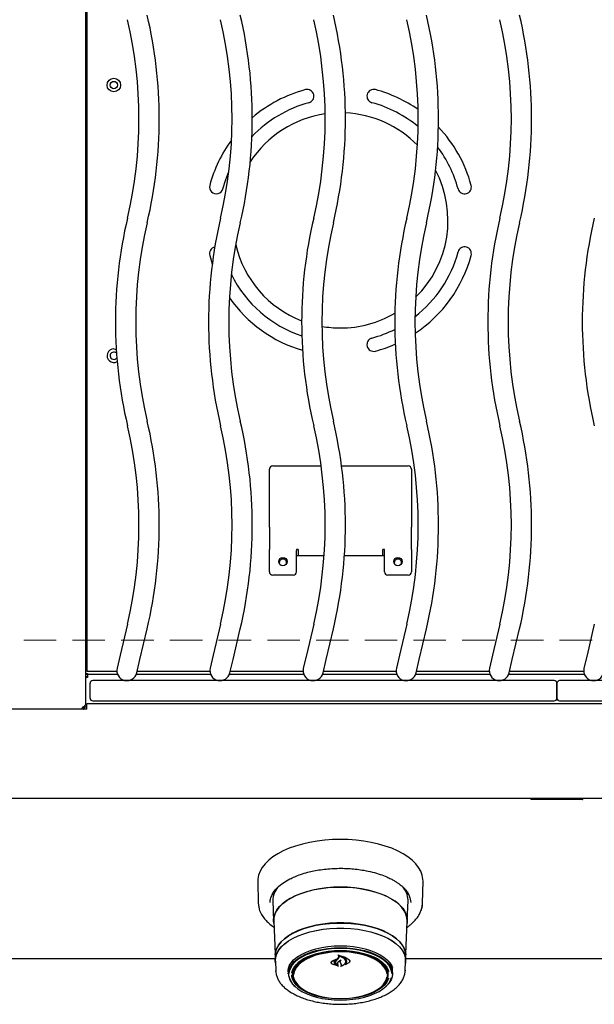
# Model space of a CAD drawing. Header units: inches. Extents: x 35 to 165, y 14 to 119.
# Tile 15 of 39: x 57 to 68, y 68 to 87. Entities that reach past the tile are written whole.
import ezdxf

# ---------------------------------------------------------------- set-up
doc = ezdxf.new("R2010")
doc.units = ezdxf.units.IN
doc.header["$LTSCALE"] = 12
doc.header["$MEASUREMENT"] = 0
doc.linetypes.add('HIDDEN', pattern=[0.075, 0.05, -0.025])
doc.layers.add('FORMAT', color=7, linetype='Continuous')

msp = doc.modelspace()

# ---------------------------------------------------------------- linework, layer by layer
at = {"color": 7, "linetype": 'Continuous', "lineweight": 25}
for p, q in [((58.6008, 91.9085), (58.6008, 74.0333)), ((58.6253, 91.2286), (58.6253, 74.7131)), ((60.898, 82.3238), (60.9448, 82.1693)), ((62.0628, 78.4352), (62.9564, 78.4352)), ((63.3338, 78.4352), (64.5628, 78.4352)), ((62.0003, 77.3538), (62.0003, 78.3727)), ((64.6253, 78.3727), (64.6253, 77.3538)), ((62.0003, 77.3043), (62.0003, 77.3538)), ((62.0003, 77.3043), (62.0003, 76.8892)), ((64.6253, 77.3538), (64.6253, 77.3043)), ((64.6253, 76.8892), (64.6253, 77.3043)), ((62.0003, 76.8751), (62.0003, 76.8892)), ((62.0003, 76.4812), (62.0003, 76.8751)), ((62.5303, 76.8892), (62.5003, 76.8892)), ((62.5003, 76.8892), (62.5003, 76.8751)), ((62.5003, 76.4812), (62.5003, 76.8751)), ((62.5003, 76.7834), (63.0111, 76.7834)), ((62.5303, 76.8892), (62.5303, 76.7834)), ((63.386, 76.7834), (64.1253, 76.7834)), ((64.1253, 76.8892), (64.0953, 76.8892)), ((64.0953, 76.7834), (64.0953, 76.8892)), ((64.1253, 76.8751), (64.1253, 76.8892)), ((64.1253, 76.4812), (64.1253, 76.8751)), ((64.6253, 76.8892), (64.6253, 76.8751)), ((64.6253, 76.8751), (64.6253, 76.4812)), ((62.4378, 76.4187), (62.0628, 76.4187)), ((64.5628, 76.4187), (64.1878, 76.4187)), ((59.3783, 75.5137), (59.2441, 74.9431)), ((61.0983, 75.5137), (60.9641, 74.9431)), ((62.8183, 75.5137), (62.6841, 74.9431)), ((64.5383, 75.5137), (64.4041, 74.9431)), ((66.2583, 75.5137), (66.1241, 74.9431)), ((68.0033, 75.5137), (67.8691, 74.9431)), ((59.6081, 74.8574), (59.7424, 75.428)), ((61.3281, 74.8574), (61.4624, 75.428)), ((63.0481, 74.8574), (63.1824, 75.428)), ((64.7681, 74.8574), (64.9024, 75.428)), ((66.4881, 74.8574), (66.6224, 75.428)), ((58.6208, 74.9709), (58.6008, 74.9709)), ((58.6253, 74.9709), (58.6208, 74.9709)), ((59.2441, 74.9431), (59.1868, 74.6997)), ((60.9641, 74.9431), (60.9068, 74.6997)), ((62.6841, 74.9431), (62.6268, 74.6997)), ((64.4041, 74.9431), (64.3468, 74.6997)), ((66.1241, 74.9431), (66.0668, 74.6997)), ((67.8691, 74.9431), (67.8118, 74.6997)), ((59.5509, 74.614), (59.6081, 74.8574)), ((61.2709, 74.614), (61.3281, 74.8574)), ((62.9909, 74.614), (63.0481, 74.8574)), ((64.7109, 74.614), (64.7681, 74.8574)), ((66.4309, 74.614), (66.4881, 74.8574)), ((58.6008, 74.6014), (58.6383, 74.6014)), ((58.6008, 74.5948), (58.6383, 74.5948)), ((58.6253, 74.7131), (58.6253, 74.6431)), ((58.6253, 74.6431), (59.1823, 74.6431)), ((58.6333, 74.5806), (58.6383, 74.5806)), ((58.6383, 74.6014), (58.6383, 74.5972)), ((58.6383, 74.5972), (58.6383, 74.5806)), ((58.6383, 74.5806), (58.6383, 74.5327)), ((59.1981, 74.5806), (58.6383, 74.5806)), ((60.9181, 74.5806), (59.5396, 74.5806)), ((59.5577, 74.6431), (60.9023, 74.6431)), ((62.6381, 74.5806), (61.2596, 74.5806)), ((61.2777, 74.6431), (62.6223, 74.6431)), ((64.3581, 74.5806), (62.9796, 74.5806)), ((62.9977, 74.6431), (64.3423, 74.6431)), ((66.0781, 74.5806), (64.6996, 74.5806)), ((64.7177, 74.6431), (66.0623, 74.6431)), ((67.8231, 74.5806), (66.4196, 74.5806)), ((66.4377, 74.6431), (67.8073, 74.6431)), ((58.6383, 74.5285), (58.6008, 74.5285)), ((58.6333, 74.5426), (58.6383, 74.5426)), ((58.6383, 74.5327), (58.6383, 74.5285)), ((58.6878, 74.1459), (58.6878, 74.4199)), ((67.2628, 74.4699), (58.7378, 74.4699)), ((67.3128, 74.4199), (67.3128, 74.1459)), ((67.3128, 74.1459), (67.3128, 74.4199)), ((75.8878, 74.4699), (67.3628, 74.4699)), ((76.0003, 74.0421), (58.6253, 74.0421)), ((58.6253, 73.9831), (58.6253, 74.0421)), ((58.7378, 74.0959), (67.2628, 74.0959)), ((67.3628, 74.0959), (75.8878, 74.0959)), ((58.6253, 73.9421), (56.6253, 73.9421)), ((58.5628, 73.9858), (58.5628, 73.9421)), ((58.5831, 73.9645), (58.5628, 73.9645)), ((58.5658, 73.9421), (58.5697, 73.9451)), ((58.5753, 73.9859), (58.5753, 73.9957)), ((58.5753, 73.9859), (58.6001, 73.9859)), ((58.5753, 73.9793), (58.5753, 73.9859)), ((58.5753, 73.9793), (58.5947, 73.9793)), ((58.6253, 73.9421), (58.6253, 73.9831)), ((78.0628, 72.2921), (56.5628, 72.2921)), ((66.8324, 72.2921), (66.8324, 72.2791)), ((66.8773, 72.2721), (66.8394, 72.2721)), ((67.0707, 72.2721), (66.8773, 72.2721)), ((67.1045, 72.2721), (67.0755, 72.2721)), ((67.1951, 72.2721), (67.1045, 72.2721)), ((67.1091, 72.2791), (67.1091, 72.2921)), ((67.2203, 72.2721), (67.1951, 72.2721)), ((67.197, 72.2791), (67.197, 72.2921)), ((67.5002, 72.2721), (67.2203, 72.2721)), ((67.4602, 72.2791), (67.4602, 72.2921)), ((67.7383, 72.2721), (67.5002, 72.2721)), ((67.7846, 72.2721), (67.7383, 72.2721)), ((67.7916, 72.2791), (67.7916, 72.2921)), ((61.7867, 70.7663), (61.7949, 70.3614)), ((64.8308, 70.3614), (64.839, 70.7663)), ((64.4886, 70.6363), (64.486, 70.6341)), ((62.0708, 70.5045), (62.0564, 70.5313)), ((62.0631, 70.4057), (62.0784, 70.0274)), ((64.5473, 70.0274), (64.5626, 70.4057)), ((64.5693, 70.5313), (64.5552, 70.5051)), ((64.5626, 70.4057), (64.5628, 70.4183)), ((64.601, 70.4336), (64.6104, 70.3725)), ((61.7949, 70.3614), (61.8077, 70.2825)), ((62.0806, 70.027), (62.1052, 69.4148)), ((64.5204, 69.4148), (64.5451, 70.027)), ((62.1064, 69.3332), (56.6218, 69.3332)), ((62.1045, 69.3785), (62.1083, 69.285)), ((63.1546, 69.2859), (63.2467, 69.3302)), ((63.1561, 69.2815), (63.234, 69.3191)), ((63.2352, 69.3181), (63.2074, 69.2935)), ((63.2478, 69.3291), (63.2355, 69.3201)), ((63.2355, 69.3185), (63.2355, 69.3237)), ((63.2366, 69.293), (63.2688, 69.3294)), ((63.267, 69.3357), (63.2845, 69.3626)), ((63.2688, 69.3294), (63.2864, 69.355)), ((63.2743, 69.3962), (63.2743, 69.3868)), ((63.2845, 69.3626), (63.2863, 69.3721)), ((63.3702, 69.3678), (63.3702, 69.3601)), ((64.5174, 69.285), (64.5212, 69.3785)), ((70.1064, 69.3332), (64.5193, 69.3332)), ((62.1106, 69.2851), (62.1178, 69.1066)), ((62.4378, 69.0863), (62.4416, 69.127)), ((63.142, 69.2621), (63.142, 69.2597)), ((63.2777, 69.1955), (63.1626, 69.233)), ((63.2694, 69.1994), (63.1638, 69.233)), ((63.1992, 69.2684), (63.1992, 69.2757)), ((63.226, 69.27), (63.226, 69.2677)), ((63.2261, 69.2248), (63.2704, 69.2004)), ((63.2275, 69.2258), (63.2787, 69.1965)), ((63.2618, 69.2261), (63.2618, 69.2262)), ((63.3185, 69.247), (63.3096, 69.2667)), ((63.3204, 69.2464), (63.3115, 69.265)), ((63.3302, 69.2238), (63.3185, 69.247)), ((63.3321, 69.2242), (63.3204, 69.2464)), ((63.3321, 69.2147), (63.3321, 69.2259)), ((63.4676, 69.2585), (63.3994, 69.2196)), ((63.4047, 69.2243), (63.4047, 69.2241)), ((63.466, 69.2571), (63.4062, 69.2237)), ((63.4065, 69.2794), (63.4065, 69.2824)), ((63.4831, 69.2866), (63.4831, 69.2904)), ((64.5079, 69.1066), (64.5151, 69.2851)), ((64.5081, 69.1186), (64.5079, 69.1066)), ((62.1183, 69.0977), (62.1178, 69.1066)), ((62.3475, 69.0996), (62.3477, 69.1094)), ((62.3487, 69.0883), (62.3485, 69.098)), ((62.3487, 69.0883), (62.3503, 69.0463)), ((62.438, 69.0775), (62.4378, 69.0863)), ((62.438, 69.0775), (62.44, 69.0291)), ((64.1857, 69.0291), (64.1877, 69.0775)), ((64.2754, 69.0463), (64.277, 69.0883))]:
    msp.add_line(p, q, dxfattribs=at)
at = {"color": 7, "linetype": 'Continuous', "lineweight": 25, "flags": 128}
for points in [[(61.1395, 83.5532), (61.1934, 83.7262), (61.2515, 83.8728)], [(59.1253, 80.5959), (59.1681, 80.5883), (59.1712, 80.5872)], [(64.839, 70.7663), (64.8378, 70.8052), (64.8248, 70.8779), (64.7981, 70.9496), (64.7578, 71.0197), (64.7042, 71.0875), (64.638, 71.1525), (64.5597, 71.214), (64.47, 71.2715), (64.3697, 71.3245), (64.2597, 71.3724), (64.1411, 71.4149), (64.015, 71.4515), (63.8824, 71.4819), (63.7446, 71.5059), (63.6029, 71.5231), (63.4585, 71.5336), (63.3128, 71.537), (63.1671, 71.5336), (63.0228, 71.5231), (62.8811, 71.5059), (62.7433, 71.4819), (62.6107, 71.4515), (62.4846, 71.4149), (62.366, 71.3724), (62.256, 71.3245), (62.1557, 71.2715), (62.066, 71.214), (61.9877, 71.1525), (61.9215, 71.0875), (61.8679, 71.0197), (61.8276, 70.9496), (61.8009, 70.8779), (61.7879, 70.8052), (61.7867, 70.7663)], [(62.082, 69.9907), (62.0781, 70.0398), (62.0851, 70.1054), (62.106, 70.1703), (62.1406, 70.2337), (62.1885, 70.2949), (62.2491, 70.3532), (62.3217, 70.408), (62.4056, 70.4586), (62.4998, 70.5044), (62.6031, 70.545), (62.7146, 70.5799), (62.8328, 70.6086), (62.9564, 70.6309), (63.0841, 70.6465), (63.2143, 70.6552), (63.3457, 70.657), (63.4767, 70.6517), (63.6059, 70.6396), (63.7317, 70.6206), (63.8528, 70.595), (63.9678, 70.5632), (64.0753, 70.5254), (64.1742, 70.4821), (64.2634, 70.4339), (64.3418, 70.3811), (64.4085, 70.3245), (64.4628, 70.2646), (64.5041, 70.2023), (64.5319, 70.138), (64.5458, 70.0727), (64.5458, 70.007), (64.5437, 69.9907)], [(63.3128, 70.6557), (63.1818, 70.6522), (63.0523, 70.6417), (62.9257, 70.6245), (62.8035, 70.6006), (62.6871, 70.5703), (62.5778, 70.5341), (62.4768, 70.4922), (62.3853, 70.4452), (62.3043, 70.3936), (62.2347, 70.338), (62.1773, 70.279), (62.1328, 70.2173), (62.1017, 70.1536), (62.0842, 70.0886), (62.0806, 70.027)], [(64.5451, 70.027), (64.5415, 70.0886), (64.524, 70.1536), (64.4929, 70.2173), (64.4484, 70.279), (64.391, 70.338), (64.3214, 70.3936), (64.2404, 70.4452), (64.1489, 70.4922), (64.0479, 70.5341), (63.9386, 70.5703), (63.8221, 70.6006), (63.7, 70.6245), (63.5734, 70.6417), (63.4439, 70.6522), (63.3128, 70.6557)], [(61.7949, 70.3614), (61.7963, 70.3357), (61.8052, 70.2806)], [(64.8035, 70.2256), (64.8231, 70.2925), (64.8308, 70.3614)], [(64.5212, 69.3785), (64.5214, 69.3907), (64.5143, 69.456), (64.4932, 69.5206), (64.4581, 69.5837), (64.4097, 69.6444), (64.3484, 69.7022), (64.275, 69.7564), (64.1903, 69.8063), (64.0953, 69.8513), (63.9911, 69.8909), (63.879, 69.9246), (63.7602, 69.9521), (63.6362, 69.973), (63.5084, 69.987), (63.3783, 69.9941), (63.2474, 69.9941), (63.1173, 69.987), (62.9895, 69.973), (62.8655, 69.9521), (62.7467, 69.9246), (62.6346, 69.8909), (62.5304, 69.8513), (62.4354, 69.8063), (62.3507, 69.7564), (62.2773, 69.7022), (62.216, 69.6444), (62.1675, 69.5837), (62.1325, 69.5206), (62.1114, 69.456), (62.1043, 69.3907), (62.1045, 69.3785)], [(62.1068, 69.4043), (62.1136, 69.4551), (62.1347, 69.5195), (62.1696, 69.5825), (62.218, 69.6431), (62.2792, 69.7008), (62.3525, 69.7549), (62.437, 69.8047), (62.5319, 69.8496), (62.6359, 69.8891), (62.7478, 69.9228), (62.8663, 69.9502), (62.9901, 69.9711), (63.1177, 69.9851), (63.2475, 69.9922), (63.3782, 69.9922), (63.508, 69.9851), (63.6356, 69.9711), (63.7594, 69.9502), (63.8779, 69.9228), (63.9898, 69.8891), (64.0938, 69.8496), (64.1887, 69.8047), (64.2732, 69.7549), (64.3465, 69.7008), (64.4077, 69.6431), (64.456, 69.5825), (64.491, 69.5195), (64.5121, 69.4551), (64.5187, 69.4079)], [(62.1121, 69.2479), (62.1081, 69.2972), (62.1151, 69.3623), (62.1362, 69.4267), (62.1711, 69.4895), (62.2194, 69.5501), (62.2805, 69.6077), (62.3537, 69.6617), (62.4382, 69.7114), (62.5329, 69.7563), (62.6367, 69.7958), (62.7485, 69.8294), (62.8669, 69.8568), (62.9905, 69.8776), (63.1179, 69.8916), (63.2476, 69.8987), (63.3781, 69.8987), (63.5078, 69.8916), (63.6352, 69.8776), (63.7588, 69.8568), (63.8772, 69.8294), (63.989, 69.7958), (64.0928, 69.7563), (64.1875, 69.7114), (64.272, 69.6617), (64.3452, 69.6077), (64.4063, 69.5501), (64.4546, 69.4895), (64.4895, 69.4267), (64.5106, 69.3623), (64.5176, 69.2972), (64.5136, 69.2479)], [(62.1106, 69.2851), (62.1103, 69.2972), (62.1174, 69.3622), (62.1385, 69.4264), (62.1733, 69.4892), (62.2215, 69.5496), (62.2825, 69.6072), (62.3555, 69.661), (62.4398, 69.7107), (62.5344, 69.7554), (62.638, 69.7948), (62.7496, 69.8284), (62.8678, 69.8557), (62.9911, 69.8765), (63.1183, 69.8905), (63.2477, 69.8975), (63.378, 69.8975), (63.5074, 69.8905), (63.6346, 69.8765), (63.7579, 69.8557), (63.8761, 69.8284), (63.9877, 69.7948), (64.0913, 69.7554), (64.1859, 69.7107), (64.2702, 69.661), (64.3432, 69.6072), (64.4042, 69.5496), (64.4524, 69.4892), (64.4872, 69.4264), (64.5083, 69.3622), (64.5153, 69.2972), (64.5151, 69.2851)], [(62.3501, 69.056), (62.3572, 69.1141), (62.3781, 69.1712), (62.4127, 69.2267), (62.4604, 69.2797), (62.5206, 69.3295), (62.5923, 69.3752), (62.6745, 69.4163), (62.766, 69.4522), (62.8655, 69.4823), (62.9715, 69.5061), (63.0825, 69.5234), (63.1968, 69.5339), (63.3128, 69.5374), (63.4289, 69.5339), (63.5432, 69.5234), (63.6542, 69.5061), (63.7602, 69.4823), (63.8597, 69.4522), (63.9512, 69.4163), (64.0334, 69.3752), (64.1051, 69.3295), (64.1653, 69.2797), (64.213, 69.2267), (64.2476, 69.1712), (64.2685, 69.1141), (64.2755, 69.056), (64.2685, 68.998), (64.2476, 68.9409), (64.213, 68.8854), (64.1653, 68.8324), (64.1456, 68.8146)], [(63.3128, 69.5229), (63.198, 69.5194), (63.0848, 69.5091), (62.9749, 69.492), (62.8699, 69.4683), (62.7714, 69.4386), (62.6808, 69.4031), (62.5994, 69.3624), (62.5284, 69.3171), (62.4689, 69.2678), (62.4217, 69.2154), (62.3874, 69.1604), (62.3667, 69.1038), (62.3603, 69.0624)], [(62.3684, 69.2086), (62.3995, 69.2571), (62.4479, 69.3108), (62.5089, 69.3613), (62.5817, 69.4077), (62.6651, 69.4495), (62.7579, 69.4858), (62.8589, 69.5163), (62.9664, 69.5406), (63.0791, 69.5581), (63.1951, 69.5687), (63.3128, 69.5723), (63.4306, 69.5687), (63.5466, 69.5581), (63.6592, 69.5406), (63.7668, 69.5163), (63.8678, 69.4858), (63.9606, 69.4495), (64.044, 69.4077), (64.1168, 69.3613), (64.1778, 69.3108), (64.2262, 69.2571), (64.2613, 69.2007), (64.2749, 69.1686)], [(62.4151, 69.0659), (62.4151, 69.0659), (62.4292, 69.122), (62.4573, 69.1767), (62.4989, 69.2292), (62.5533, 69.2787), (62.6197, 69.3244), (62.6971, 69.3656), (62.7841, 69.4016), (62.8795, 69.4318), (62.9817, 69.4559), (63.0891, 69.4733), (63.2001, 69.4839), (63.3128, 69.4875)], [(64.2658, 69.0543), (64.259, 69.1038), (64.2383, 69.1604), (64.204, 69.2154), (64.1568, 69.2678), (64.0973, 69.3171), (64.0263, 69.3624), (63.9449, 69.4031), (63.8543, 69.4386), (63.7558, 69.4683), (63.6508, 69.492), (63.5409, 69.5091), (63.4277, 69.5194), (63.3128, 69.5229)], [(63.3128, 69.4875), (63.4256, 69.4839), (63.5366, 69.4733), (63.644, 69.4559), (63.7462, 69.4318), (63.8416, 69.4016), (63.9286, 69.3656), (64.006, 69.3244), (64.0724, 69.2787), (64.1268, 69.2292), (64.1684, 69.1767), (64.1965, 69.122), (64.204, 69.099)], [(62.6901, 69.3623), (62.6305, 69.3297), (62.5651, 69.2847), (62.5115, 69.2359), (62.4706, 69.1842), (62.4429, 69.1304), (62.429, 69.0752), (62.429, 69.0196), (62.4429, 68.9644), (62.4706, 68.9106), (62.5115, 68.8589), (62.5651, 68.8101), (62.5941, 68.7887)], [(62.5494, 68.8262), (62.5388, 68.836), (62.4935, 68.8872), (62.4617, 68.9408), (62.4438, 68.996), (62.4402, 69.0519), (62.451, 69.1076), (62.4759, 69.1621), (62.5145, 69.2146), (62.5663, 69.2642), (62.6303, 69.3101), (62.7055, 69.3515), (62.7907, 69.3878), (62.8844, 69.4183), (62.9852, 69.4426), (63.0914, 69.4602), (63.2012, 69.4709), (63.3128, 69.4745)], [(64.1758, 69.0479), (64.1727, 69.0697), (64.155, 69.1244), (64.1235, 69.1774), (64.0787, 69.228), (64.0213, 69.2754), (63.9523, 69.3186), (63.8728, 69.3571), (63.7841, 69.3902), (63.6877, 69.4174), (63.585, 69.4382), (63.478, 69.4522), (63.3682, 69.4593), (63.2575, 69.4593), (63.1477, 69.4522), (63.0406, 69.4382), (62.938, 69.4174), (62.8416, 69.3902), (62.7529, 69.3571), (62.6734, 69.3186), (62.6044, 69.2754), (62.547, 69.228), (62.5022, 69.1774), (62.4707, 69.1244), (62.453, 69.0697), (62.4496, 69.0447)], [(63.3128, 69.4745), (63.4245, 69.4709), (63.5343, 69.4602), (63.6405, 69.4426), (63.7413, 69.4183), (63.835, 69.3878), (63.9202, 69.3515), (63.9954, 69.3101), (64.0594, 69.2642), (64.1112, 69.2146), (64.1498, 69.1621), (64.1747, 69.1076), (64.1854, 69.0519), (64.1819, 68.996), (64.164, 68.9408), (64.1322, 68.8872), (64.0869, 68.836), (64.0763, 68.8262)], [(64.0316, 68.7887), (64.0606, 68.8101), (64.1142, 68.8589), (64.1551, 68.9106), (64.1828, 68.9644), (64.1967, 69.0196), (64.1967, 69.0752), (64.1828, 69.1304), (64.1551, 69.1842), (64.1142, 69.2359), (64.0606, 69.2847), (63.9952, 69.3297), (63.9356, 69.3623)], [(62.3485, 69.098), (62.3555, 69.1561), (62.3734, 69.2069)], [(64.1841, 69.127), (64.1878, 69.0863), (64.1877, 69.0775)], [(62.3647, 68.9977), (62.3667, 68.9889), (62.3874, 68.9323), (62.4217, 68.8774), (62.4689, 68.8249), (62.5284, 68.7756), (62.5994, 68.7303), (62.6808, 68.6896), (62.7714, 68.6542), (62.8699, 68.6244), (62.9749, 68.6008), (63.0848, 68.5836), (63.198, 68.5733), (63.3128, 68.5698), (63.4277, 68.5733), (63.5409, 68.5836), (63.6508, 68.6008), (63.7558, 68.6244), (63.8543, 68.6542), (63.9449, 68.6896), (64.0263, 68.7303), (64.0973, 68.7756), (64.1568, 68.8249), (64.204, 68.8774), (64.2383, 68.9323), (64.259, 68.9887)], [(64.204, 68.9763), (64.1965, 68.9534), (64.1684, 68.8987), (64.1268, 68.8462), (64.0724, 68.7967), (64.006, 68.751), (63.9286, 68.7098), (63.8416, 68.6738), (63.7462, 68.6436), (63.644, 68.6195), (63.5366, 68.6021), (63.4256, 68.5915), (63.3128, 68.5879), (63.2001, 68.5915), (63.0891, 68.6021), (62.9817, 68.6195), (62.8795, 68.6436), (62.7841, 68.6738), (62.6971, 68.7098), (62.6197, 68.751), (62.5533, 68.7967), (62.4989, 68.8462), (62.4573, 68.8987), (62.4292, 68.9534), (62.4151, 69.0095), (62.4133, 69.0349)], [(62.4291, 69.0767), (62.4358, 69.0327), (62.441, 69.015)], [(63.3128, 68.5963), (63.4233, 68.5999), (63.532, 68.6105), (63.637, 68.6279), (63.7367, 68.6519), (63.8295, 68.6821), (63.9138, 68.718), (63.9882, 68.759), (64.0515, 68.8044), (64.1027, 68.8534), (64.141, 68.9054), (64.1656, 68.9593), (64.1756, 69.0067)], [(64.1847, 69.015), (64.1899, 69.0327), (64.1966, 69.0767)], [(62.4827, 68.9088), (62.4847, 68.9054), (62.5229, 68.8534), (62.5741, 68.8044), (62.6375, 68.759), (62.7119, 68.718), (62.7962, 68.6821), (62.889, 68.6519), (62.9887, 68.6279), (63.0937, 68.6105), (63.2024, 68.5999), (63.3128, 68.5963)]]:
    msp.add_lwpolyline(points, dxfattribs=at)
at = {"color": 7, "linetype": 'Continuous', "lineweight": 25}
for centre, radius in [((59.1253, 85.4709), 0.125), ((59.1253, 85.4709), 0.068), ((62.2503, 76.6687), 0.0775), ((64.3753, 76.6687), 0.0775)]:
    msp.add_circle(centre, radius, dxfattribs=at)
for centre, radius, start, end in [((51.5904, 84.8459), 8.3745, 346.76135, 13.23865), ((53.3104, 84.8459), 8.3745, 346.76135, 13.23865), ((55.0304, 84.8459), 8.3745, 346.76135, 13.23865), ((56.7504, 84.8459), 8.3745, 346.76135, 13.23865), ((58.4704, 84.8459), 8.3745, 346.76135, 13.23865), ((51.5904, 84.8459), 8.0005, 346.76135, 13.23865), ((53.3104, 84.8459), 8.0005, 346.76135, 13.23865), ((55.0304, 84.8459), 8.0005, 346.76135, 13.23865), ((56.7504, 84.8459), 8.0005, 346.76135, 13.23865), ((58.4704, 84.8459), 8.0005, 346.76135, 13.23865), ((63.3128, 82.9709), 2.5, 105, 130.63021), ((62.6982, 85.2649), 0.125, 285, 105), ((63.9275, 85.2649), 0.125, 75, 255), ((63.3128, 82.9709), 2.5, 54.93553, 75), ((63.3128, 82.9709), 2.25, 105, 136.58378), ((63.3128, 82.9709), 2.25, 50.31444, 75), ((63.3128, 82.9709), 1.987, 98.17216, 146.94251), ((63.3128, 82.9709), 1.987, 44.25568, 87.36432), ((63.3128, 82.9709), 2.5, 15, 43.5901), ((63.3128, 82.9709), 2.5, 143.56981, 165), ((63.3128, 82.9709), 2.25, 15, 37.04114), ((63.3128, 82.9709), 1.987, 314.38519, 27.77143), ((61.0188, 83.5856), 0.125, 165, 345), ((65.6069, 83.5856), 0.125, 195, 15), ((67.5303, 81.0959), 8.3745, 166.76135, 193.23865), ((69.2503, 81.0959), 8.3745, 166.76135, 193.23865), ((70.9703, 81.0959), 8.3745, 166.76135, 193.23865), ((72.6903, 81.0959), 8.3745, 166.76135, 193.23865), ((74.4103, 81.0959), 8.3745, 166.76135, 193.23865), ((76.1553, 81.0959), 8.3745, 166.76135, 193.23865), ((67.5303, 81.0959), 8.0005, 166.76135, 193.23865), ((69.2503, 81.0959), 8.0005, 166.76135, 193.23865), ((70.9703, 81.0959), 8.0005, 166.76135, 193.23865), ((72.6903, 81.0959), 8.0005, 166.76135, 193.23865), ((74.4103, 81.0959), 8.0005, 166.76135, 193.23865), ((61.0188, 82.3562), 0.125, 103.0318, 195), ((63.3128, 82.9709), 1.987, 193.10601, 248.84594), ((63.3128, 82.9709), 2.25, 307.75028, 345), ((65.6069, 82.3562), 0.125, 345, 165), ((63.3128, 82.9709), 2.5, 303.49537, 345), ((63.3128, 82.9709), 2.25, 206.41026, 251.52277), ((63.3128, 82.9709), 2.5, 214.88764, 253.72468), ((63.3128, 82.9709), 1.987, 270, 300.36499), ((63.3128, 82.9709), 1.987, 260.06982, 270), ((63.3128, 82.9709), 2.25, 285, 296.50305), ((63.9275, 80.6768), 0.125, 105, 285), ((59.1253, 80.4709), 0.125, 90, 300.03477), ((63.3128, 82.9709), 2.5, 285, 293.90309), ((59.1253, 80.4709), 0.068, 42.07286, 326.43266), ((51.5904, 77.3459), 8.0005, 346.76135, 13.23865), ((51.5904, 77.3459), 8.3745, 346.76135, 13.23865), ((53.3104, 77.3459), 8.0005, 346.76135, 13.23865), ((53.3104, 77.3459), 8.3745, 346.76135, 13.23865), ((55.0304, 77.3459), 8.0005, 346.76135, 13.23865), ((55.0304, 77.3459), 8.3745, 346.76135, 13.23865), ((56.7504, 77.3459), 8.0005, 346.76135, 13.23865), ((56.7504, 77.3459), 8.3745, 346.76135, 13.23865), ((58.4704, 77.3459), 8.0005, 346.76135, 13.23865), ((58.4704, 77.3459), 8.3745, 346.76135, 13.23865), ((62.0628, 78.3727), 0.0625, 90, 180), ((64.5628, 78.3727), 0.0625, 0, 90), ((62.2503, 76.6483), 0.0675, 338.06455, 201.93545), ((64.3753, 76.6483), 0.0675, 338.06456, 201.93544), ((62.0628, 76.4812), 0.0625, 180, 270), ((62.4378, 76.4812), 0.0625, 270, 0), ((64.1878, 76.4812), 0.0625, 180, 270), ((64.5628, 76.4812), 0.0625, 270, 0), ((58.6333, 74.5226), 0.058, 90, 124.07965), ((59.3688, 74.6569), 0.187, 166.76135, 346.76135), ((61.0888, 74.6569), 0.187, 166.76135, 346.76135), ((62.8088, 74.6569), 0.187, 166.76135, 346.76135), ((64.5288, 74.6569), 0.187, 166.76135, 346.76135), ((66.2488, 74.6569), 0.187, 166.76135, 346.76135), ((67.9938, 74.6569), 0.187, 166.76135, 346.76135), ((58.6333, 74.5226), 0.02, 90, 162.93981), ((58.7378, 74.4199), 0.05, 90, 180), ((67.2628, 74.4199), 0.05, 0, 90), ((67.3628, 74.4199), 0.05, 90, 180), ((58.7378, 74.1459), 0.05, 180, 270), ((67.2628, 74.1459), 0.05, 270, 0), ((67.3628, 74.1459), 0.05, 180, 270), ((58.5563, 73.9586), 0.019, 135, 239.88288), ((66.8394, 72.2791), 0.007, 180, 270), ((67.7846, 72.2791), 0.007, 270, 0), ((62.4377, 70.4082), 0.3746, 138.54183, 180.38011), ((64.1829, 70.4058), 0.3802, 1.87807, 41.98728), ((60.4698, 71.6495), 3.6302, 319.61207, 320.40344), ((63.9825, 69.09), 0.2946, 359.66019, 46.90003), ((64.0062, 69.0976), 0.2715, 354.11026, 39.33866), ((62.6814, 69.0785), 0.332, 183.88649, 232.6751)]:
    msp.add_arc(centre, radius, start, end, dxfattribs=at)
for points, knots in [([(58.6008, 74.0333), (58.6008, 74.0281), (58.5993, 74.023), (58.5935, 74.0128), (58.5892, 74.0077), (58.5785, 73.9975), (58.5721, 73.9924), (58.558, 73.9822), (58.5504, 73.9771), (58.5428, 73.972)], [0, 0, 0, 0, 0.25, 0.25, 0.5, 0.5, 0.75, 0.75, 1, 1, 1, 1]), ([(58.5697, 73.9451), (58.5748, 73.9527), (58.5799, 73.9603), (58.5901, 73.9743), (58.5952, 73.9808), (58.6055, 73.9915), (58.6106, 73.9958), (58.6208, 74.0016), (58.6259, 74.0031), (58.631, 74.0031)], [0, 0, 0, 0, 0.25, 0.25, 0.5, 0.5, 0.75, 0.75, 1, 1, 1, 1]), ([(67.1091, 72.2791), (67.1091, 72.279), (67.1091, 72.2787), (67.1089, 72.2783), (67.108, 72.2774), (67.1036, 72.2753), (67.0908, 72.273), (67.079, 72.2721), (67.0708, 72.2721), (67.0707, 72.2721)], [0, 0, 0, 0, 0.0067162, 0.0153781, 0.0314508, 0.0874286, 0.3562694, 0.9962712, 1, 1, 1, 1]), ([(67.2203, 72.2721), (67.2203, 72.2721), (67.2188, 72.2721), (67.2127, 72.2724), (67.2051, 72.2735), (67.1989, 72.2764), (67.1975, 72.2777), (67.197, 72.2785), (67.197, 72.2789), (67.197, 72.2791)], [0, 0, 0, 0, 0.0048148, 0.1839504, 0.766169, 0.9111965, 0.9561006, 0.9809922, 1, 1, 1, 1]), ([(67.5002, 72.2721), (67.5001, 72.2721), (67.4918, 72.2721), (67.4795, 72.2729), (67.4662, 72.2751), (67.4615, 72.2773), (67.4605, 72.2782), (67.4603, 72.2787), (67.4602, 72.279), (67.4602, 72.2791)], [0, 0, 0, 0, 0.0038338, 0.62461, 0.9070489, 0.9662343, 0.9834522, 0.9927833, 1, 1, 1, 1]), ([(62.0284, 70.4578), (62.0373, 70.4822), (62.054, 70.5283), (62.0976, 70.5923), (62.1612, 70.6629), (62.2508, 70.7354), (62.362, 70.8007), (62.47, 70.8509), (62.5798, 70.8926), (62.6989, 70.9282), (62.8233, 70.9568), (62.9485, 70.9785), (63.0818, 70.9941), (63.2188, 71.0026), (63.3552, 71.0039), (63.4892, 70.9983), (63.6197, 70.986), (63.7588, 70.9656), (63.9033, 70.9349), (64.0453, 70.8932), (64.1578, 70.8501), (64.2424, 70.8104), (64.3042, 70.7768), (64.3551, 70.7452), (64.3977, 70.7152), (64.4384, 70.6831), (64.4814, 70.644), (64.5272, 70.5935), (64.5687, 70.5308), (64.5957, 70.476), (64.5999, 70.4421), (64.601, 70.4336)], [0, 0, 0, 0, 0.0423698, 0.0798832, 0.1118865, 0.1678807, 0.2162664, 0.248876, 0.2854681, 0.3260423, 0.3590953, 0.3943887, 0.4313014, 0.4678784, 0.5039755, 0.539591, 0.5747234, 0.6093712, 0.6547977, 0.6993251, 0.7402817, 0.7675505, 0.7918574, 0.8132032, 0.8325555, 0.8507602, 0.8751768, 0.905781, 0.942548, 0.9854613, 1, 1, 1, 1]), ([(62.0153, 70.3726), (62.0158, 70.4005), (62.0162, 70.4289), (62.0282, 70.4574), (62.0284, 70.4578)], [0, 0, 0, 0, 0.98551477, 1, 1, 1, 1]), ([(61.8077, 70.2825), (61.8092, 70.2711), (61.8151, 70.2261), (61.8508, 70.1549), (61.9047, 70.0743), (61.9721, 70.0021), (62.0309, 69.9493), (62.0749, 69.9201), (62.0851, 69.9133)], [0, 0, 0, 0, 0.0834255, 0.3266324, 0.5382541, 0.7189444, 0.9344501, 1, 1, 1, 1]), ([(64.5405, 69.9123), (64.5503, 69.9191), (64.5756, 69.9367), (64.6177, 69.9707), (64.67, 70.0183), (64.7253, 70.0808), (64.7732, 70.1491), (64.7917, 70.1978), (64.7999, 70.2193)], [0, 0, 0, 0, 0.076649, 0.1982823, 0.360641, 0.5638427, 0.8079992, 1, 1, 1, 1]), ([(64.7999, 70.2193), (64.8046, 70.2296), (64.8258, 70.276), (64.8286, 70.324), (64.8308, 70.3614)], [0, 0, 0, 0, 0.2222035, 1, 1, 1, 1]), ([(63.2074, 69.2935), (63.2031, 69.2865), (63.1977, 69.2776), (63.1973, 69.2682), (63.1972, 69.2661)], [0, 0, 0, 0, 0.7757445, 1, 1, 1, 1]), ([(63.2092, 69.2967), (63.205, 69.2895), (63.1997, 69.2803), (63.1993, 69.2706), (63.1992, 69.2684)], [0, 0, 0, 0, 0.7791293, 1, 1, 1, 1]), ([(63.2651, 69.222), (63.258, 69.2256), (63.2428, 69.2331), (63.2281, 69.2497), (63.2223, 69.269), (63.226, 69.2854), (63.2326, 69.2943), (63.2348, 69.2973)], [0, 0, 0, 0, 0.1990292, 0.4256165, 0.654006, 0.8841002, 1, 1, 1, 1]), ([(63.2602, 69.2257), (63.2537, 69.2293), (63.2399, 69.237), (63.2277, 69.2531), (63.2245, 69.2712), (63.2297, 69.2848), (63.2354, 69.2916), (63.2366, 69.293)], [0, 0, 0, 0, 0.2112722, 0.4520563, 0.6939002, 0.9365841, 1, 1, 1, 1]), ([(63.2352, 69.3181), (63.2353, 69.3182), (63.2354, 69.3183), (63.2355, 69.3185), (63.2355, 69.3187), (63.2353, 69.3189), (63.2351, 69.319), (63.2348, 69.3191), (63.2344, 69.3192), (63.2342, 69.3191), (63.234, 69.3191), (63.234, 69.3191)], [0, 0, 0, 0, 0.1183292, 0.2366306, 0.3555782, 0.474929, 0.5940105, 0.7122661, 0.8295115, 0.9460126, 1, 1, 1, 1]), ([(63.2467, 69.3302), (63.2468, 69.3302), (63.247, 69.3303), (63.2474, 69.3303), (63.2477, 69.3302), (63.2479, 69.3301), (63.2481, 69.3299), (63.2482, 69.3297), (63.2482, 69.3294), (63.248, 69.3292), (63.2479, 69.3292), (63.2478, 69.3291)], [0, 0, 0, 0, 0.1132313, 0.2264744, 0.3395849, 0.453555, 0.5691207, 0.6863529, 0.8046002, 0.9227345, 1, 1, 1, 1]), ([(63.3255, 69.3067), (63.3116, 69.3003), (63.2866, 69.2887), (63.2711, 69.2724), (63.2642, 69.2652)], [0, 0, 0, 0, 0.5544346, 1, 1, 1, 1]), ([(63.3178, 69.306), (63.3045, 69.2986), (63.2837, 69.287), (63.2707, 69.272), (63.266, 69.2666)], [0, 0, 0, 0, 0.641489, 1, 1, 1, 1]), ([(63.2667, 69.3987), (63.2666, 69.3987), (63.2664, 69.3988), (63.2663, 69.3991), (63.2663, 69.3993), (63.2663, 69.3995), (63.2665, 69.3997), (63.2668, 69.3998), (63.2671, 69.3999), (63.2674, 69.3999), (63.2675, 69.3999), (63.2675, 69.3999)], [0, 0, 0, 0, 0.1229583, 0.2458478, 0.3703642, 0.4959021, 0.620786, 0.7436122, 0.8639403, 0.9824684, 1, 1, 1, 1]), ([(63.2743, 69.3938), (63.2742, 69.3939), (63.2724, 69.3959), (63.2695, 69.3973), (63.2667, 69.3987)], [0, 0, 0, 0, 0.0498872, 1, 1, 1, 1]), ([(63.2675, 69.3999), (63.2858, 69.3953), (63.3242, 69.3856), (63.3705, 69.3572), (63.3931, 69.3311), (63.4004, 69.3163), (63.4013, 69.3144)], [0, 0, 0, 0, 0.2963842, 0.6232567, 0.9530089, 1, 1, 1, 1]), ([(63.2756, 69.3874), (63.2755, 69.3874), (63.2753, 69.3874), (63.275, 69.3874), (63.2747, 69.3873), (63.2744, 69.3871), (63.2743, 69.3869), (63.2743, 69.3867), (63.2744, 69.3865), (63.2745, 69.3864), (63.2746, 69.3863)], [0, 0, 0, 0, 0.125682, 0.2513707, 0.3770269, 0.5035047, 0.6313678, 0.7605944, 0.8905667, 1, 1, 1, 1]), ([(63.2864, 69.355), (63.2875, 69.3585), (63.2898, 69.3656), (63.2857, 69.3764), (63.2793, 69.3831), (63.275, 69.3861), (63.2746, 69.3863)], [0, 0, 0, 0, 0.32203061, 0.64418987, 0.96661573, 1, 1, 1, 1]), ([(63.2756, 69.3874), (63.2939, 69.3824), (63.3316, 69.3722), (63.3761, 69.3444), (63.3917, 69.3209), (63.3993, 69.3094)], [0, 0, 0, 0, 0.3218823, 0.6660544, 1, 1, 1, 1]), ([(63.3096, 69.2667), (63.3085, 69.2727), (63.3063, 69.2847), (63.3128, 69.2978), (63.3184, 69.3042), (63.3193, 69.3052)], [0, 0, 0, 0, 0.456278, 0.9125348, 1, 1, 1, 1]), ([(63.3115, 69.265), (63.3105, 69.2705), (63.3083, 69.2816), (63.3156, 69.2958), (63.3238, 69.3032), (63.3268, 69.3059)], [0, 0, 0, 0, 0.3877038, 0.7755086, 1, 1, 1, 1]), ([(63.3193, 69.3052), (63.3193, 69.3052), (63.3194, 69.3054), (63.3194, 69.3056), (63.3193, 69.3058), (63.3191, 69.306), (63.3188, 69.3061), (63.3185, 69.3062), (63.3181, 69.3061), (63.3179, 69.3061), (63.3178, 69.306)], [0, 0, 0, 0, 0.1252765, 0.25053, 0.3762174, 0.501413, 0.6252147, 0.7473591, 0.8683269, 1, 1, 1, 1]), ([(63.3255, 69.3067), (63.3256, 69.3068), (63.3258, 69.3068), (63.3261, 69.3068), (63.3265, 69.3068), (63.3268, 69.3067), (63.327, 69.3065), (63.3271, 69.3063), (63.327, 69.3061), (63.3269, 69.3059), (63.3269, 69.3059), (63.3268, 69.3059)], [0, 0, 0, 0, 0.1191891, 0.2383949, 0.35727, 0.4762717, 0.5959528, 0.7165758, 0.8379987, 0.9597256, 1, 1, 1, 1]), ([(63.3582, 69.3724), (63.3581, 69.3725), (63.358, 69.3726), (63.3578, 69.3728), (63.3578, 69.373), (63.3579, 69.3732), (63.3581, 69.3734), (63.3584, 69.3736), (63.3587, 69.3736), (63.359, 69.3736), (63.3592, 69.3736), (63.3592, 69.3736)], [0, 0, 0, 0, 0.1174001, 0.2347377, 0.3535774, 0.473635, 0.5935243, 0.7119052, 0.8281337, 0.9425561, 1, 1, 1, 1]), ([(63.4256, 69.2639), (63.4266, 69.277), (63.4286, 69.3032), (63.4051, 69.3409), (63.377, 69.3626), (63.3596, 69.3717), (63.3582, 69.3724)], [0, 0, 0, 0, 0.32434656, 0.64869718, 0.97258766, 1, 1, 1, 1]), ([(63.3592, 69.3736), (63.3853, 69.3648), (63.4262, 69.351), (63.4566, 69.3295), (63.4676, 69.3217)], [0, 0, 0, 0, 0.6359906, 1, 1, 1, 1]), ([(63.3717, 69.3607), (63.3716, 69.3607), (63.3714, 69.3608), (63.371, 69.3608), (63.3707, 69.3607), (63.3705, 69.3605), (63.3703, 69.3604), (63.3702, 69.3601), (63.3703, 69.3599), (63.3704, 69.3598), (63.3705, 69.3597), (63.3706, 69.3597)], [0, 0, 0, 0, 0.1163552, 0.2327177, 0.3490124, 0.4659418, 0.5840011, 0.7032071, 0.8230762, 0.942819, 1, 1, 1, 1]), ([(63.4276, 69.2616), (63.4285, 69.2741), (63.4305, 69.2991), (63.4087, 69.3339), (63.3827, 69.3515), (63.3706, 69.3597)], [0, 0, 0, 0, 0.3488037, 0.6976545, 1, 1, 1, 1]), ([(63.3717, 69.3607), (63.397, 69.3516), (63.4322, 69.339), (63.4586, 69.3207), (63.466, 69.3155)], [0, 0, 0, 0, 0.7187578, 1, 1, 1, 1]), ([(63.3993, 69.3094), (63.4033, 69.2975), (63.4087, 69.2814), (63.4049, 69.2654), (63.4039, 69.2612)], [0, 0, 0, 0, 0.7361274, 1, 1, 1, 1]), ([(63.4013, 69.3144), (63.4053, 69.3017), (63.4108, 69.2845), (63.4069, 69.2674), (63.4058, 69.263)], [0, 0, 0, 0, 0.7398802, 1, 1, 1, 1]), ([(63.466, 69.3155), (63.4708, 69.3112), (63.4804, 69.3025), (63.4844, 69.2867), (63.4805, 69.2707), (63.4709, 69.2616), (63.466, 69.2571)], [0, 0, 0, 0, 0.24925567, 0.498559, 0.74895541, 1, 1, 1, 1]), ([(63.4676, 69.3217), (63.4725, 69.317), (63.4824, 69.3076), (63.4864, 69.2905), (63.4824, 69.2732), (63.4725, 69.2634), (63.4676, 69.2585)], [0, 0, 0, 0, 0.24969461, 0.49930656, 0.7508209, 1, 1, 1, 1]), ([(62.1198, 69.0963), (62.1207, 69.0829), (62.1228, 69.0475), (62.1402, 68.9914), (62.17, 68.9288), (62.2121, 68.8684), (62.2656, 68.8105), (62.3305, 68.7558), (62.406, 68.7051), (62.4911, 68.6588), (62.5847, 68.6175), (62.6857, 68.5816), (62.793, 68.5513), (62.9056, 68.527), (63.0223, 68.5087), (63.1419, 68.4966), (63.2631, 68.4908), (63.3849, 68.4914), (63.5059, 68.4983), (63.625, 68.5115), (63.7409, 68.5309), (63.8525, 68.5564), (63.9586, 68.5876), (64.0583, 68.6245), (64.1504, 68.6667), (64.2342, 68.714), (64.3085, 68.766), (64.3726, 68.8226), (64.4253, 68.8831), (64.4659, 68.9468), (64.4933, 69.0127), (64.506, 69.0683), (64.5073, 69.1015), (64.5077, 69.1122)], [0, 0, 0, 0, 0.0192611, 0.0505072, 0.0820566, 0.1142089, 0.1470269, 0.1803689, 0.2140116, 0.2477644, 0.2814908, 0.3151521, 0.3487413, 0.3822656, 0.4157376, 0.4491717, 0.4825821, 0.515983, 0.5493877, 0.5828062, 0.6162528, 0.6497427, 0.6832922, 0.7169177, 0.7506344, 0.7844515, 0.8183619, 0.8523145, 0.8861542, 0.9196518, 0.9525429, 0.9846851, 1, 1, 1, 1]), ([(62.3476, 69.1003), (62.3479, 69.1091), (62.3489, 69.1356), (62.3573, 69.1743), (62.3726, 69.2037), (62.3789, 69.2157)], [0, 0, 0, 0, 0.22931756, 0.68552971, 1, 1, 1, 1]), ([(63.1626, 69.233), (63.1578, 69.2359), (63.1482, 69.2418), (63.1406, 69.2536), (63.1392, 69.2659), (63.1441, 69.2773), (63.1513, 69.2832), (63.1546, 69.2859)], [0, 0, 0, 0, 0.2063167, 0.4125826, 0.6199701, 0.8275691, 1, 1, 1, 1]), ([(63.1638, 69.233), (63.1592, 69.2356), (63.15, 69.241), (63.1426, 69.2517), (63.1413, 69.2631), (63.1459, 69.2736), (63.1529, 69.279), (63.1561, 69.2815)], [0, 0, 0, 0, 0.2056594, 0.4113966, 0.6177773, 0.8242817, 1, 1, 1, 1]), ([(63.1972, 69.2661), (63.1983, 69.2596), (63.2005, 69.2465), (63.2135, 69.2328), (63.2236, 69.2264), (63.2261, 69.2248)], [0, 0, 0, 0, 0.4270579, 0.8542564, 1, 1, 1, 1]), ([(63.1992, 69.2684), (63.2003, 69.2617), (63.2024, 69.2482), (63.2153, 69.234), (63.2251, 69.2274), (63.2275, 69.2258)], [0, 0, 0, 0, 0.4290952, 0.8582588, 1, 1, 1, 1]), ([(63.2642, 69.2652), (63.261, 69.26), (63.2546, 69.2498), (63.2561, 69.2361), (63.2604, 69.2286), (63.2617, 69.2263)], [0, 0, 0, 0, 0.4078277, 0.815767, 1, 1, 1, 1]), ([(63.266, 69.2666), (63.2629, 69.2614), (63.2567, 69.2508), (63.2582, 69.2352), (63.2641, 69.2265), (63.2665, 69.2228)], [0, 0, 0, 0, 0.3689913, 0.737957, 1, 1, 1, 1]), ([(63.2602, 69.2257), (63.2603, 69.2256), (63.2604, 69.2256), (63.2608, 69.2255), (63.2611, 69.2256), (63.2614, 69.2257), (63.2616, 69.2258), (63.2618, 69.226), (63.2618, 69.2262), (63.2617, 69.2263), (63.2617, 69.2263)], [0, 0, 0, 0, 0.1286713, 0.2573586, 0.3856949, 0.5138994, 0.6423925, 0.7714687, 0.9011714, 1, 1, 1, 1]), ([(63.2665, 69.2228), (63.2666, 69.2227), (63.2667, 69.2226), (63.2666, 69.2224), (63.2665, 69.2222), (63.2663, 69.2221), (63.266, 69.222), (63.2656, 69.2219), (63.2653, 69.222), (63.2652, 69.222), (63.2651, 69.222)], [0, 0, 0, 0, 0.1303269, 0.2606478, 0.3910147, 0.5207705, 0.649482, 0.7771861, 0.9043616, 1, 1, 1, 1]), ([(63.2787, 69.1965), (63.2787, 69.1965), (63.2789, 69.1964), (63.279, 69.1962), (63.279, 69.196), (63.2789, 69.1958), (63.2787, 69.1956), (63.2784, 69.1955), (63.2781, 69.1954), (63.2779, 69.1955), (63.2777, 69.1955)], [0, 0, 0, 0, 0.1253034, 0.2505846, 0.3763632, 0.5023479, 0.627958, 0.7527781, 0.8767471, 1, 1, 1, 1]), ([(63.3159, 69.1886), (63.3157, 69.1886), (63.3155, 69.1886), (63.3152, 69.1886), (63.3149, 69.1887), (63.3146, 69.1888), (63.3145, 69.189), (63.3144, 69.1892), (63.3145, 69.1894), (63.3146, 69.1895), (63.3147, 69.1896), (63.3147, 69.1896)], [0, 0, 0, 0, 0.11853029, 0.23706878, 0.35547555, 0.47419007, 0.59359295, 0.71376988, 0.83447036, 0.95520902, 1, 1, 1, 1]), ([(63.3147, 69.1896), (63.3175, 69.1915), (63.3247, 69.1963), (63.3314, 69.2061), (63.3329, 69.2161), (63.3308, 69.2219), (63.3302, 69.2238)], [0, 0, 0, 0, 0.2059984, 0.5246527, 0.8451005, 1, 1, 1, 1]), ([(63.4058, 69.263), (63.4008, 69.2517), (63.3907, 69.2291), (63.357, 69.2034), (63.3284, 69.1931), (63.3159, 69.1886)], [0, 0, 0, 0, 0.3599855, 0.720088, 1, 1, 1, 1]), ([(63.3229, 69.1949), (63.3256, 69.1974), (63.3317, 69.2033), (63.3353, 69.2137), (63.3331, 69.2209), (63.3321, 69.2242)], [0, 0, 0, 0, 0.2927967, 0.6760083, 1, 1, 1, 1]), ([(63.4039, 69.2612), (63.3989, 69.2506), (63.389, 69.2294), (63.3579, 69.2069), (63.3334, 69.1975), (63.3242, 69.194)], [0, 0, 0, 0, 0.3849009, 0.7699296, 1, 1, 1, 1]), ([(63.3994, 69.2196), (63.3993, 69.2196), (63.3991, 69.2195), (63.3988, 69.2195), (63.3985, 69.2195), (63.3982, 69.2197), (63.398, 69.2198), (63.3979, 69.22), (63.3979, 69.2202), (63.398, 69.2204), (63.3981, 69.2204)], [0, 0, 0, 0, 0.1227842, 0.2455921, 0.3678874, 0.490065, 0.612785, 0.7364739, 0.8611451, 1, 1, 1, 1]), ([(63.3981, 69.2204), (63.4067, 69.2296), (63.4194, 69.2432), (63.4241, 69.2587), (63.4256, 69.2639)], [0, 0, 0, 0, 0.6702657, 1, 1, 1, 1]), ([(63.4048, 69.2245), (63.4048, 69.2244), (63.4047, 69.2243), (63.4047, 69.2241), (63.4048, 69.2239), (63.405, 69.2237), (63.4053, 69.2236), (63.4056, 69.2236), (63.4059, 69.2236), (63.4061, 69.2236), (63.4062, 69.2237)], [0, 0, 0, 0, 0.1255497, 0.2510962, 0.3766666, 0.5018827, 0.6264949, 0.750523, 0.8742424, 1, 1, 1, 1]), ([(63.4048, 69.2245), (63.4127, 69.2336), (63.4229, 69.2454), (63.4267, 69.2585), (63.4276, 69.2616)], [0, 0, 0, 0, 0.7663796, 1, 1, 1, 1])]:
    msp.add_open_spline(points, degree=3, knots=knots, dxfattribs=at)
at = {"layer": 'FORMAT', "linetype": 'HIDDEN', "lineweight": 18}
msp.add_line((38.5628, 75.2151), (117.3189, 75.2151), dxfattribs=at)

doc.saveas('drawing.dxf')
